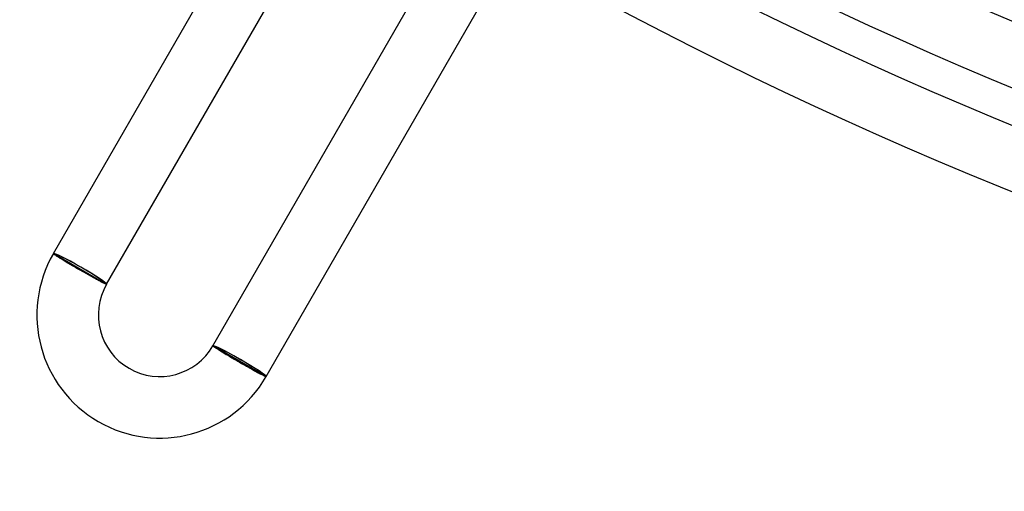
# Model space of a CAD drawing. Header units: millimetres. Extents: x -310 to 310, y -273 to 273.
# Tile 2 of 84: x -165 to -101, y -270 to -239. Entities that reach past the tile are written whole.
import ezdxf

# ---------------------------------------------------------------- set-up
doc = ezdxf.new("R2010")
doc.units = ezdxf.units.MM
doc.layers.add('HIDDEN', color=7, linetype='Continuous')
doc.layers.add('THICK', color=7, linetype='Continuous')

msp = doc.modelspace()

# ---------------------------------------------------------------- linework, layer by layer
at = {"layer": 'HIDDEN'}
for p, q in [((-163.124, -254.54), (-163.038, -254.59)), ((-163.038, -254.59), (-159.747, -256.49)), ((-159.747, -256.49), (-159.66, -256.54)), ((-152.645, -260.59), (-152.732, -260.54)), ((-149.355, -262.49), (-152.645, -260.59)), ((-149.268, -262.54), (-149.355, -262.49))]:
    msp.add_line(p, q, dxfattribs=at)
for centre, major_axis, ratio, start_param, end_param in [((-161.392, -255.54), (-1.732, 1), 0.066519, -1.570796, 0), ((-161.392, -255.54), (-1.645, 0.95), 0.066519, -3.141593, 0), ((-161.392, -255.54), (-1.732, 1), 0.066519, 3.141593, 4.712389), ((-151, -261.54), (-1.732, 1), 0.058722, -1.570796, 0), ((-151, -261.54), (1.645, -0.95), 0.058722, 0, 3.141593), ((-151, -261.54), (-1.732, 1), 0.058722, 3.141593, 4.712389)]:
    msp.add_ellipse(centre, major_axis=major_axis, ratio=ratio, start_param=start_param, end_param=end_param, dxfattribs=at)
at = {"layer": 'THICK'}
for p, q in [((-163.124, -254.54), (-148.124, -228.559)), ((-159.66, -256.54), (-144.66, -230.559)), ((-152.732, -260.54), (-136.728, -232.82)), ((-149.268, -262.54), (-133.264, -234.82)), ((-163.124, -254.544), (-163.124, -254.54)), ((-163.12, -254.55), (-163.124, -254.544)), ((-163.112, -254.559), (-163.12, -254.55)), ((-163.1, -254.569), (-163.112, -254.559)), ((-163.084, -254.582), (-163.1, -254.569)), ((-163.064, -254.598), (-163.084, -254.582)), ((-163.041, -254.615), (-163.064, -254.598)), ((-163.013, -254.634), (-163.041, -254.615)), ((-162.983, -254.656), (-163.013, -254.634)), ((-162.948, -254.679), (-162.983, -254.656)), ((-162.91, -254.704), (-162.948, -254.679)), ((-162.868, -254.732), (-162.91, -254.704)), ((-162.824, -254.761), (-162.868, -254.732)), ((-162.776, -254.791), (-162.824, -254.761)), ((-162.724, -254.824), (-162.776, -254.791)), ((-162.67, -254.858), (-162.724, -254.824)), ((-162.613, -254.893), (-162.67, -254.858)), ((-162.553, -254.931), (-162.613, -254.893)), ((-162.49, -254.969), (-162.553, -254.931)), ((-162.425, -255.009), (-162.49, -254.969)), ((-162.358, -255.05), (-162.425, -255.009)), ((-162.288, -255.092), (-162.358, -255.05)), ((-162.217, -255.135), (-162.288, -255.092)), ((-162.143, -255.178), (-162.217, -255.135)), ((-162.068, -255.223), (-162.143, -255.178)), ((-161.991, -255.269), (-162.068, -255.223)), ((-161.913, -255.315), (-161.991, -255.269)), ((-161.833, -255.361), (-161.913, -255.315)), ((-161.753, -255.408), (-161.833, -255.361)), ((-161.672, -255.455), (-161.753, -255.408)), ((-161.59, -255.503), (-161.672, -255.455)), ((-161.508, -255.55), (-161.59, -255.503)), ((-161.426, -255.597), (-161.508, -255.55)), ((-161.345, -255.643), (-161.426, -255.597)), ((-161.265, -255.689), (-161.345, -255.643)), ((-161.185, -255.734), (-161.265, -255.689)), ((-161.106, -255.779), (-161.185, -255.734)), ((-161.027, -255.824), (-161.106, -255.779)), ((-160.95, -255.867), (-161.027, -255.824)), ((-160.873, -255.911), (-160.95, -255.867)), ((-160.797, -255.953), (-160.873, -255.911)), ((-160.722, -255.994), (-160.797, -255.953)), ((-160.649, -256.035), (-160.722, -255.994)), ((-160.577, -256.074), (-160.649, -256.035)), ((-160.507, -256.113), (-160.577, -256.074)), ((-160.439, -256.15), (-160.507, -256.113)), ((-160.374, -256.186), (-160.439, -256.15)), ((-160.31, -256.22), (-160.374, -256.186)), ((-160.249, -256.253), (-160.31, -256.22)), ((-160.19, -256.285), (-160.249, -256.253)), ((-160.133, -256.315), (-160.19, -256.285)), ((-160.079, -256.343), (-160.133, -256.315)), ((-160.029, -256.37), (-160.079, -256.343)), ((-159.981, -256.395), (-160.029, -256.37)), ((-159.936, -256.418), (-159.981, -256.395)), ((-159.894, -256.439), (-159.936, -256.418)), ((-159.856, -256.458), (-159.894, -256.439)), ((-159.82, -256.476), (-159.856, -256.458)), ((-159.788, -256.491), (-159.82, -256.476)), ((-159.76, -256.504), (-159.788, -256.491)), ((-159.735, -256.516), (-159.76, -256.504)), ((-159.713, -256.525), (-159.735, -256.516)), ((-159.695, -256.532), (-159.713, -256.525)), ((-159.681, -256.537), (-159.695, -256.532)), ((-159.67, -256.54), (-159.681, -256.537)), ((-159.663, -256.541), (-159.67, -256.54)), ((-159.66, -256.54), (-159.663, -256.541)), ((-152.732, -260.54), (-152.731, -260.543)), ((-152.731, -260.543), (-152.727, -260.548)), ((-152.727, -260.548), (-152.719, -260.556)), ((-152.719, -260.556), (-152.707, -260.565)), ((-152.707, -260.565), (-152.692, -260.577)), ((-152.692, -260.577), (-152.673, -260.59)), ((-152.673, -260.59), (-152.651, -260.606)), ((-152.651, -260.606), (-152.625, -260.624)), ((-152.625, -260.624), (-152.595, -260.644)), ((-152.595, -260.644), (-152.562, -260.665)), ((-152.562, -260.665), (-152.526, -260.689)), ((-152.526, -260.689), (-152.487, -260.714)), ((-152.487, -260.714), (-152.444, -260.741)), ((-152.444, -260.741), (-152.398, -260.77)), ((-152.398, -260.77), (-152.35, -260.8)), ((-152.35, -260.8), (-152.298, -260.833)), ((-152.298, -260.833), (-152.244, -260.866)), ((-152.244, -260.866), (-152.187, -260.901)), ((-152.187, -260.901), (-152.128, -260.938)), ((-152.128, -260.938), (-152.066, -260.975)), ((-152.066, -260.975), (-152.002, -261.014)), ((-152.002, -261.014), (-151.936, -261.054)), ((-151.936, -261.054), (-151.867, -261.096)), ((-151.867, -261.096), (-151.797, -261.138)), ((-151.797, -261.138), (-151.725, -261.181)), ((-151.725, -261.181), (-151.652, -261.224)), ((-151.652, -261.224), (-151.577, -261.269)), ((-151.577, -261.269), (-151.502, -261.314)), ((-151.502, -261.314), (-151.425, -261.359)), ((-151.425, -261.359), (-151.347, -261.405)), ((-151.347, -261.405), (-151.268, -261.451)), ((-151.268, -261.451), (-151.189, -261.498)), ((-151.189, -261.498), (-151.109, -261.544)), ((-151.109, -261.544), (-151.029, -261.591)), ((-151.029, -261.591), (-150.947, -261.638)), ((-150.947, -261.638), (-150.865, -261.686)), ((-150.865, -261.686), (-150.783, -261.733)), ((-150.783, -261.733), (-150.702, -261.779)), ((-150.702, -261.779), (-150.621, -261.826)), ((-150.621, -261.826), (-150.541, -261.871)), ((-150.541, -261.871), (-150.462, -261.916)), ((-150.462, -261.916), (-150.384, -261.96)), ((-150.384, -261.96), (-150.308, -262.003)), ((-150.308, -262.003), (-150.233, -262.045)), ((-150.233, -262.045), (-150.161, -262.085)), ((-150.161, -262.085), (-150.09, -262.125)), ((-150.09, -262.125), (-150.021, -262.163)), ((-150.021, -262.163), (-149.954, -262.2)), ((-149.954, -262.2), (-149.889, -262.235)), ((-149.889, -262.235), (-149.827, -262.268)), ((-149.827, -262.268), (-149.768, -262.3)), ((-149.768, -262.3), (-149.711, -262.331)), ((-149.711, -262.331), (-149.658, -262.359)), ((-149.658, -262.359), (-149.607, -262.385)), ((-149.607, -262.385), (-149.56, -262.41)), ((-149.56, -262.41), (-149.516, -262.433)), ((-149.516, -262.433), (-149.475, -262.453)), ((-149.475, -262.453), (-149.438, -262.472)), ((-149.438, -262.472), (-149.404, -262.488)), ((-149.404, -262.488), (-149.374, -262.502)), ((-149.374, -262.502), (-149.347, -262.514)), ((-149.347, -262.514), (-149.324, -262.524)), ((-149.324, -262.524), (-149.305, -262.532)), ((-149.305, -262.532), (-149.29, -262.537)), ((-149.29, -262.537), (-149.279, -262.54)), ((-149.279, -262.54), (-149.271, -262.541)), ((-149.271, -262.541), (-149.268, -262.54))]:
    msp.add_line(p, q, dxfattribs=at)
for centre, radius, start, end in [((0, 0), 258.5, 179.99998, 0), ((0, 0), 253.25, 179.99998, 0), ((0, 0), 248, 179.99998, 0), ((0, 0), 242.75, 179.99998, 0), ((0, 0), 244, 240.46966, 299.53038), ((0, 0), 249.25, 240.45975, 299.54023), ((0, 0), 254.5, 240.45029, 299.54974), ((0, 0), 259.75, 240.44118, 299.55885), ((0, 0), 263.75, 240.12176, 299.87822), ((0, 0), 266, 240.43081, 299.56922), ((0, 0), 270, 240.42371, 299.57633), ((-156.196, -258.54), 8, 150.00001, 329.99999), ((-156.196, -258.54), 4, 149.99995, 329.99993)]:
    msp.add_arc(centre, radius, start, end, dxfattribs=at)

doc.saveas('drawing.dxf')
